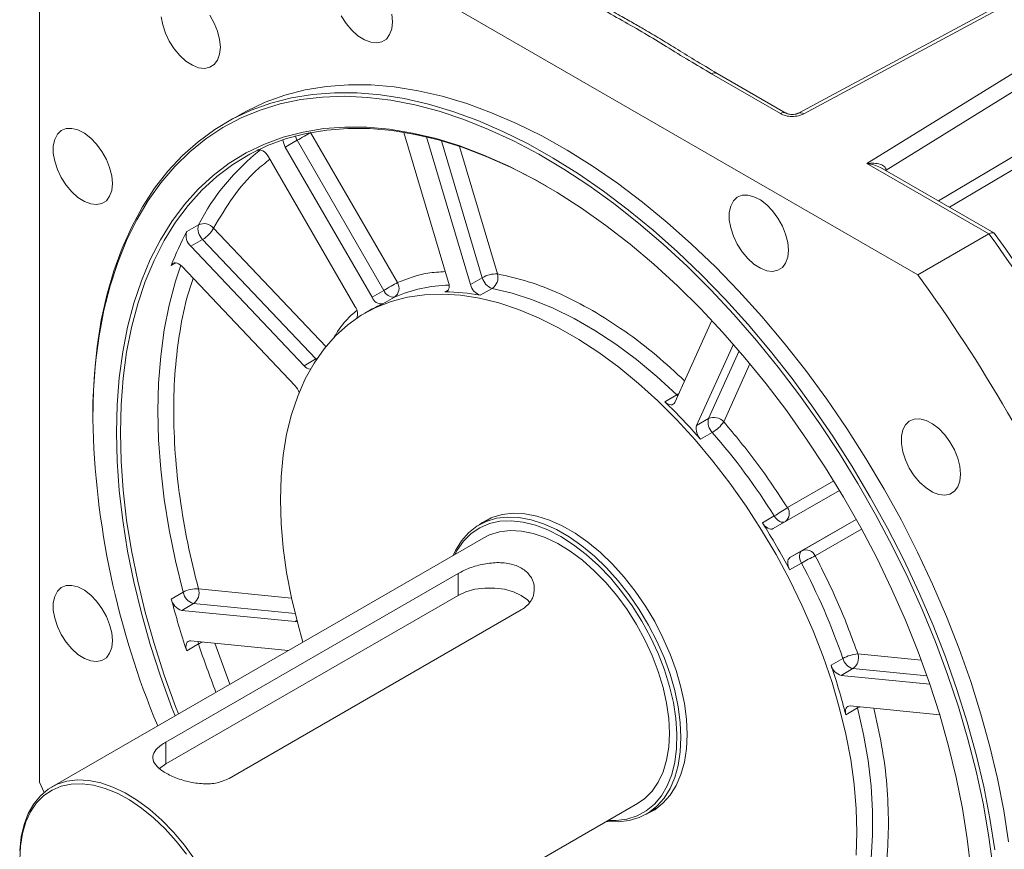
# Model space of a CAD drawing. Header units: inches. Extents: x -11650 to 8431, y -15911 to -4411.
# Tile 9 of 17: x -8195 to -8082, y -15573 to -15477. Entities that reach past the tile are written whole.
import ezdxf

# ---------------------------------------------------------------- set-up
doc = ezdxf.new("R2010")
doc.units = ezdxf.units.IN
doc.header["$MEASUREMENT"] = 0

msp = doc.modelspace()

# ---------------------------------------------------------------- linework, layer by layer
at = {"color": 7, "linetype": 'Continuous', "lineweight": 15}
for p, q in [((-8173.7945, -15459.4406), (-8091.9546, -15506.6741)), ((-8192.611, -15564.8294), (-8192.611, -15470.3119)), ((-8080.3289, -15474.4995), (-8105.6462, -15488.1252)), ((-8105.0396, -15488.207), (-8079.6996, -15474.5691)), ((-8072.9125, -15478.4863), (-8097.8069, -15493.8938)), ((-8095.6063, -15494.6603), (-8072.0068, -15480.0543)), ((-8115.5845, -15483.6335), (-8107.7067, -15488.1802)), ((-8107.0669, -15488.1168), (-8114.9447, -15483.5702)), ((-8169.6648, -15488.3021), (-8171.2487, -15489.2162)), ((-8161.5364, -15490.3475), (-8151.6008, -15507.5566)), ((-8145.731, -15507.5257), (-8150.8421, -15490.3252)), ((-8163.0815, -15491.2397), (-8164.4392, -15492.0232)), ((-8163.0815, -15491.2397), (-8153.1459, -15508.4487)), ((-8148.2515, -15490.8489), (-8143.2224, -15507.7735)), ((-8167.5072, -15492.3017), (-8167.6686, -15492.4125)), ((-8164.4392, -15492.0232), (-8154.5035, -15509.2323)), ((-8156.4235, -15510.3416), (-8166.3592, -15493.1325)), ((-8097.8069, -15493.8938), (-8083.8087, -15501.9728)), ((-8083.2513, -15501.8619), (-8096.2403, -15494.3653)), ((-8174.3816, -15500.9205), (-8175.7392, -15501.7041)), ((-8173.909, -15502.6041), (-8175.2667, -15503.3877)), ((-8173.909, -15502.6041), (-8160.9275, -15516.3064)), ((-8083.8087, -15501.9728), (-8091.9546, -15506.6741)), ((-8175.2667, -15503.3877), (-8162.2851, -15517.09)), ((-8163.3242, -15519.3875), (-8176.3058, -15505.6852)), ((-8143.2224, -15507.7735), (-8141.8648, -15506.9899)), ((-8154.5035, -15509.2323), (-8153.1459, -15508.4487)), ((-8140.7387, -15508.23), (-8142.0964, -15509.0136)), ((-8151.91, -15509.2096), (-8153.2676, -15509.9932)), ((-8154.8707, -15510.7994), (-8155.3232, -15511.0605)), ((-8119.8114, -15521.285), (-8115.5647, -15511.8954)), ((-8113.0924, -15514.6236), (-8117.3028, -15523.9329)), ((-8162.2851, -15517.09), (-8160.9275, -15516.3064)), ((-8120.9375, -15521.2254), (-8119.5798, -15520.4418)), ((-8186.5016, -15522.925), (-8186.5015, -15523.1862)), ((-8117.3028, -15523.9329), (-8115.9452, -15523.1493)), ((-8115.5103, -15524.7373), (-8116.8679, -15525.5208)), ((-8108.5303, -15535.7655), (-8100.9372, -15531.3785)), ((-8109.7662, -15535.0998), (-8108.4086, -15534.3163)), ((-8140.8643, -15534.5456), (-8142.2217, -15535.329)), ((-8099.0172, -15534.704), (-8106.6103, -15539.091)), ((-8141.6722, -15536.8038), (-8191.2263, -15565.4037)), ((-8106.6103, -15539.091), (-8105.2527, -15538.3075)), ((-8105.2939, -15539.711), (-8106.6516, -15540.4946)), ((-8178.1294, -15560.2356), (-8144.6408, -15540.9078)), ((-8144.6408, -15543.4221), (-8144.6408, -15540.9078)), ((-8144.6408, -15543.4221), (-8178.1294, -15562.7499)), ((-8176.1461, -15543.0562), (-8177.5037, -15543.8397)), ((-8174.9481, -15544.3593), (-8176.3058, -15545.1428)), ((-8176.3058, -15545.1428), (-8163.3242, -15546.425)), ((-8137.4, -15545.0868), (-8170.8886, -15564.4146)), ((-8175.7392, -15549.7779), (-8174.3816, -15548.9943)), ((-8164.0922, -15549.7434), (-8175.2667, -15548.6397)), ((-8101.9063, -15551.4351), (-8100.5487, -15550.6515)), ((-8100.7487, -15552.6054), (-8099.3911, -15551.8219)), ((-8100.7487, -15552.6054), (-8090.5847, -15553.6093)), ((-8098.8631, -15556.3243), (-8100.2207, -15557.1079)), ((-8089.458, -15557.1149), (-8099.7096, -15556.1023)), ((-8178.1294, -15560.2356), (-8178.1294, -15562.7499)), ((-8192.0852, -15566.0072), (-8192.611, -15564.8294)), ((-8173.631, -15595.8905), (-8124.0769, -15567.2906)), ((-8123.0748, -15568.5042), (-8121.7174, -15567.7208))]:
    msp.add_line(p, q, dxfattribs=at)
at = {"color": 8, "linetype": 'Continuous', "lineweight": 15}
for p, q in [((-8089.608, -15498.1931), (-8072.0068, -15487.7387)), ((-8071.528, -15488.9368), (-8088.3495, -15498.9195)), ((-8146.5277, -15491.2975), (-8141.8648, -15506.9899)), ((-8167.6686, -15492.4125), (-8167.6079, -15492.3774)), ((-8144.4663, -15491.9352), (-8140.1235, -15506.5501)), ((-8095.6063, -15494.6603), (-8095.6614, -15494.6994)), ((-8095.6063, -15494.6603), (-8095.6063, -15494.7313)), ((-8172.6575, -15501.3159), (-8159.7922, -15514.8956)), ((-8177.5037, -15505.6055), (-8176.9582, -15505.2906)), ((-8146.1659, -15508.6117), (-8145.7562, -15508.3752)), ((-8160.9275, -15516.3064), (-8160.764, -15516.2034)), ((-8160.9275, -15516.3064), (-8160.8712, -15516.3633)), ((-8112.4331, -15515.3841), (-8115.9452, -15523.1493)), ((-8111.1934, -15516.8533), (-8114.2039, -15523.5096)), ((-8119.5798, -15520.4418), (-8119.473, -15520.5369)), ((-8106.9076, -15533.3511), (-8101.6001, -15530.2846)), ((-8099.0169, -15534.7047), (-8105.2527, -15538.3075)), ((-8098.4003, -15535.8273), (-8103.7076, -15538.8936)), ((-8174.3894, -15542.6713), (-8163.7233, -15543.7247)), ((-8174.9481, -15544.3593), (-8163.3085, -15545.5089)), ((-8163.3242, -15546.425), (-8163.1075, -15546.2999)), ((-8172.5071, -15548.9123), (-8170.7949, -15553.6118)), ((-8098.8323, -15550.1339), (-8091.5655, -15550.8516)), ((-8099.3911, -15551.8219), (-8090.9132, -15552.6592)), ((-8098.8922, -15556.1831), (-8098.8631, -15556.3243))]:
    msp.add_line(p, q, dxfattribs=at)
at = {"color": 7, "linetype": 'Continuous', "lineweight": 15, "flags": 128}
for points in [[(-8171.8805, -15480.5672), (-8171.9598, -15479.6787), (-8172.1942, -15478.7402), (-8172.5725, -15477.7955), (-8173.0773, -15476.8888)], [(-8152.1674, -15477.657), (-8152.2467, -15476.7685)], [(-8178.6488, -15477.0847), (-8178.491, -15478.0035), (-8178.1828, -15478.9507), (-8177.7387, -15479.8818), (-8177.1793, -15480.7534), (-8176.5309, -15481.5247), (-8175.8237, -15482.1596), (-8175.0908, -15482.6285), (-8174.3665, -15482.9093), (-8173.6847, -15482.9891), (-8173.0773, -15482.864), (-8172.5725, -15482.5399), (-8172.1942, -15482.032), (-8171.9598, -15481.364), (-8171.8805, -15480.5672)], [(-8158.0256, -15476.9716), (-8157.4662, -15477.8432), (-8156.8178, -15478.6145), (-8156.1106, -15479.2494), (-8155.3777, -15479.7183), (-8154.6535, -15479.9992), (-8153.9717, -15480.0789), (-8153.3642, -15479.9538), (-8152.8595, -15479.6298), (-8152.4811, -15479.1219), (-8152.2467, -15478.4539), (-8152.1674, -15477.657)], [(-8186.5016, -15522.925), (-8186.4814, -15521.2658), (-8186.3206, -15518.0221), (-8185.9995, -15514.8865), (-8185.5191, -15511.8686), (-8184.8809, -15508.9776), (-8184.0868, -15506.2226), (-8183.1393, -15503.6121), (-8182.0413, -15501.1541), (-8180.7963, -15498.8563), (-8179.408, -15496.7257), (-8177.8808, -15494.7689), (-8176.2194, -15492.992), (-8174.4289, -15491.4004), (-8172.5149, -15489.9991), (-8170.4832, -15488.7925), (-8168.3402, -15487.7841), (-8166.0924, -15486.9773), (-8163.7469, -15486.3744), (-8161.3109, -15485.9773), (-8158.7918, -15485.7872), (-8156.1975, -15485.8048), (-8153.5361, -15486.03), (-8150.8156, -15486.462), (-8148.0447, -15487.0996), (-8145.2317, -15487.9407), (-8142.3854, -15488.9829), (-8139.5146, -15490.2228), (-8136.6282, -15491.6566), (-8133.7351, -15493.2799), (-8130.8442, -15495.0876), (-8127.9645, -15497.0743), (-8125.1048, -15499.2337), (-8122.2741, -15501.5592), (-8119.481, -15504.0435), (-8116.7343, -15506.6791), (-8114.0423, -15509.4577), (-8111.4134, -15512.3708), (-8108.8558, -15515.4093), (-8106.3772, -15518.5639), (-8103.9855, -15521.8249), (-8101.688, -15525.182), (-8099.4918, -15528.6251), (-8097.4036, -15532.1433), (-8095.43, -15535.7259), (-8093.577, -15539.3618), (-8091.8504, -15543.0397), (-8090.2555, -15546.7483), (-8088.7972, -15550.4761), (-8087.48, -15554.2116), (-8086.3081, -15557.9432), (-8085.2849, -15561.6594), (-8084.4138, -15565.3487), (-8083.6974, -15568.9997), (-8083.1378, -15572.6012)], [(-8081.5539, -15571.687), (-8082.1134, -15568.0856), (-8082.8299, -15564.4345), (-8083.701, -15560.7452), (-8084.7241, -15557.029), (-8085.8961, -15553.2974), (-8087.2132, -15549.5619), (-8088.6715, -15545.8342), (-8090.2665, -15542.1256), (-8091.9931, -15538.4477), (-8093.8461, -15534.8118), (-8095.8197, -15531.2292), (-8097.9078, -15527.7109), (-8100.1041, -15524.2679), (-8102.4016, -15520.9107), (-8104.7933, -15517.6498), (-8107.2718, -15514.4952), (-8109.8295, -15511.4566), (-8112.4584, -15508.5435), (-8115.1504, -15505.7649), (-8117.8971, -15503.1294), (-8120.6902, -15500.645), (-8123.5209, -15498.3196), (-8126.3806, -15496.1602), (-8129.2603, -15494.1735), (-8132.1512, -15492.3657), (-8135.0443, -15490.7424), (-8137.9307, -15489.3086), (-8140.8015, -15488.0687), (-8143.6477, -15487.0266), (-8146.4607, -15486.1854), (-8149.2317, -15485.5478), (-8151.9521, -15485.1158), (-8154.6136, -15484.8906), (-8157.2079, -15484.8731), (-8159.7269, -15485.0631), (-8162.163, -15485.4602), (-8164.5085, -15486.0631), (-8166.7563, -15486.87), (-8168.8993, -15487.8783), (-8169.6648, -15488.3021)], [(-8186.5015, -15523.1862), (-8186.4215, -15519.9066), (-8186.1815, -15516.7296), (-8185.7823, -15513.665), (-8185.2252, -15510.7223), (-8184.5119, -15507.9105), (-8183.6445, -15505.2384), (-8182.6258, -15502.7142), (-8181.459, -15500.3457), (-8180.1476, -15498.1402), (-8178.6956, -15496.1046), (-8177.1076, -15494.2452), (-8175.3885, -15492.5676), (-8173.5436, -15491.0771), (-8171.5785, -15489.7783), (-8169.4995, -15488.6752), (-8167.3128, -15487.7712), (-8165.0252, -15487.0691), (-8162.6439, -15486.5711), (-8160.1762, -15486.2787), (-8157.6297, -15486.1928), (-8155.0122, -15486.3137), (-8152.3319, -15486.641), (-8149.5971, -15487.1737), (-8146.8162, -15487.9101), (-8143.9977, -15488.848), (-8141.1505, -15489.9845), (-8138.2833, -15491.3161), (-8135.405, -15492.8386), (-8132.5245, -15494.5473), (-8129.6506, -15496.437), (-8126.7923, -15498.5018), (-8123.9584, -15500.7353), (-8121.1577, -15503.1307), (-8118.3987, -15505.6805), (-8115.6901, -15508.3769), (-8113.0402, -15511.2115), (-8110.4572, -15514.1755), (-8107.9491, -15517.2598), (-8105.5237, -15520.4548), (-8103.1883, -15523.7508), (-8100.9504, -15527.1374), (-8098.8167, -15530.6043), (-8096.7938, -15534.1406), (-8094.8881, -15537.7356), (-8093.1054, -15541.378), (-8091.4512, -15545.0566), (-8089.9306, -15548.76), (-8088.5484, -15552.4769), (-8087.3088, -15556.1956), (-8086.2156, -15559.9048), (-8085.2722, -15563.5928), (-8084.4816, -15567.2485), (-8083.8461, -15570.8604), (-8083.3678, -15574.4173)], [(-8184.2516, -15496.194), (-8184.3309, -15495.3055), (-8184.5653, -15494.367), (-8184.9437, -15493.4223), (-8185.4484, -15492.5156), (-8186.0559, -15491.6894), (-8186.7377, -15490.9821), (-8187.4619, -15490.427), (-8188.1948, -15490.0499), (-8188.902, -15489.8685), (-8189.5504, -15489.8913), (-8190.1098, -15490.1172), (-8190.554, -15490.5357), (-8190.8621, -15491.1271), (-8191.0199, -15491.8638), (-8191.0199, -15492.7115), (-8190.8621, -15493.6303), (-8190.554, -15494.5775), (-8190.1098, -15495.5086), (-8189.5504, -15496.3802), (-8188.902, -15497.1515), (-8188.1948, -15497.7864), (-8187.4619, -15498.2552), (-8186.7377, -15498.5361), (-8186.0559, -15498.6159), (-8185.4484, -15498.4908), (-8184.9437, -15498.1667), (-8184.5653, -15497.6588), (-8184.3309, -15496.9908), (-8184.2516, -15496.194)], [(-8085.9033, -15574.7818), (-8086.3024, -15571.3457), (-8086.8593, -15567.8501), (-8087.5722, -15564.3064), (-8088.4388, -15560.726), (-8089.4562, -15557.1208), (-8090.6212, -15553.5025), (-8091.9298, -15549.8828), (-8093.3779, -15546.2736), (-8094.9608, -15542.6866), (-8096.6733, -15539.1335), (-8098.5097, -15535.626), (-8100.4641, -15532.1754), (-8102.5301, -15528.7931), (-8104.701, -15525.4901), (-8106.9697, -15522.277), (-8109.3289, -15519.1645), (-8111.7707, -15516.1626), (-8114.2873, -15513.2812), (-8116.8704, -15510.5297), (-8119.5116, -15507.917), (-8122.2023, -15505.4516), (-8124.9337, -15503.1416), (-8127.6969, -15500.9946), (-8130.4829, -15499.0175), (-8133.2826, -15497.2167), (-8136.0869, -15495.5983), (-8138.8866, -15494.1673), (-8141.6726, -15492.9286), (-8144.4358, -15491.8861), (-8147.1673, -15491.0432), (-8149.8579, -15490.4027), (-8152.4992, -15489.9667), (-8155.0823, -15489.7366), (-8157.5988, -15489.7132), (-8160.0406, -15489.8964), (-8162.3998, -15490.2859), (-8164.6685, -15490.8801), (-8166.8394, -15491.6773), (-8168.9054, -15492.6748), (-8170.8599, -15493.8694), (-8172.6963, -15495.2572), (-8174.4087, -15496.8336), (-8175.9916, -15498.5935), (-8177.4397, -15500.5312), (-8178.7484, -15502.6403), (-8179.9133, -15504.914), (-8180.9307, -15507.3448), (-8181.7973, -15509.9248), (-8182.5102, -15512.6457), (-8183.0671, -15515.4984), (-8183.4662, -15518.4738), (-8183.7062, -15521.5621), (-8183.7863, -15524.7533), (-8183.7062, -15528.0369), (-8183.4662, -15531.4022), (-8183.0671, -15534.8382), (-8182.5102, -15538.3338), (-8181.7973, -15541.8776), (-8180.9307, -15545.4579), (-8179.9133, -15549.0631), (-8178.7484, -15552.6814), (-8177.4397, -15556.3011), (-8177.0776, -15557.2379)], [(-8134.4324, -15496.5301), (-8135.8542, -15495.7326), (-8138.641, -15494.3083), (-8141.4142, -15493.0752), (-8144.1646, -15492.0375), (-8146.8835, -15491.1985), (-8149.5618, -15490.561), (-8152.1908, -15490.127), (-8154.762, -15489.898), (-8157.267, -15489.8746), (-8159.6975, -15490.0571), (-8162.0458, -15490.4447), (-8164.304, -15491.0362), (-8166.465, -15491.8298), (-8168.5215, -15492.8227), (-8170.4669, -15494.0118), (-8172.2948, -15495.3931), (-8173.9994, -15496.9623), (-8175.5749, -15498.7141), (-8177.0164, -15500.6428), (-8178.319, -15502.7422), (-8179.4786, -15505.0054), (-8180.4913, -15507.425), (-8181.3539, -15509.9932), (-8182.0635, -15512.7015), (-8182.6179, -15515.5411), (-8183.0151, -15518.5028), (-8183.254, -15521.5768), (-8183.3337, -15524.7533), (-8183.254, -15528.0217), (-8183.0151, -15531.3715), (-8182.6179, -15534.7918), (-8182.0635, -15538.2712), (-8181.3539, -15541.7987), (-8180.4913, -15545.3625), (-8179.4786, -15548.9511), (-8178.319, -15552.5528), (-8177.0164, -15556.1558), (-8176.6859, -15557.0118)], [(-8163.0815, -15491.2397), (-8162.8926, -15491.1307), (-8162.6864, -15491.0116), (-8162.4708, -15490.8872), (-8162.2541, -15490.762), (-8162.0445, -15490.641), (-8161.8502, -15490.5288), (-8161.6787, -15490.4297), (-8161.5364, -15490.3475)], [(-8167.6686, -15492.4125), (-8167.5326, -15492.35), (-8167.3749, -15492.3345), (-8167.2018, -15492.3666), (-8167.0205, -15492.445), (-8166.8383, -15492.5665), (-8166.6627, -15492.7261), (-8166.5008, -15492.9174), (-8166.3592, -15493.1325)], [(-8106.7935, -15503.8443), (-8106.8729, -15502.9559), (-8107.1072, -15502.0173), (-8107.4856, -15501.0727), (-8107.9903, -15500.166), (-8108.5978, -15499.3397), (-8109.2796, -15498.6325), (-8110.0039, -15498.0773), (-8110.7367, -15497.7003), (-8111.4439, -15497.5189), (-8112.0924, -15497.5417), (-8112.6517, -15497.7676), (-8113.0959, -15498.186), (-8113.4041, -15498.7774), (-8113.5618, -15499.5142), (-8113.5618, -15500.3618), (-8113.4041, -15501.2807), (-8113.0959, -15502.2278), (-8112.6517, -15503.159), (-8112.0924, -15504.0305), (-8111.4439, -15504.8018), (-8110.7367, -15505.4367), (-8110.0039, -15505.9056), (-8109.2796, -15506.1865), (-8108.5978, -15506.2662), (-8107.9903, -15506.1412), (-8107.4856, -15505.8171), (-8107.1072, -15505.3092), (-8106.8729, -15504.6412), (-8106.7935, -15503.8443)], [(-8177.5037, -15505.6055), (-8177.4248, -15505.4607), (-8177.3144, -15505.3563), (-8177.1769, -15505.2965), (-8177.0181, -15505.2837), (-8176.8444, -15505.3186), (-8176.6628, -15505.3996), (-8176.4808, -15505.5235), (-8176.3058, -15505.6852)], [(-8153.1459, -15508.4487), (-8152.957, -15508.3397), (-8152.7508, -15508.2207), (-8152.5352, -15508.0962), (-8152.3184, -15507.971), (-8152.1089, -15507.85), (-8151.9146, -15507.7378), (-8151.743, -15507.6388), (-8151.6008, -15507.5566)], [(-8146.1659, -15508.6117), (-8146.0213, -15508.5919), (-8145.896, -15508.5317), (-8145.7944, -15508.4332), (-8145.72, -15508.2997), (-8145.6754, -15508.136), (-8145.6623, -15507.948), (-8145.681, -15507.7421), (-8145.731, -15507.5257)], [(-8119.5798, -15520.4418), (-8121.8727, -15518.3289), (-8124.209, -15516.3847), (-8126.5766, -15514.6194), (-8128.963, -15513.0421), (-8131.3556, -15511.6612), (-8133.742, -15510.4839), (-8136.1095, -15509.5164), (-8138.4459, -15508.7638), (-8140.7387, -15508.23)], [(-8162.412, -15548.7737), (-8163.0132, -15546.6574), (-8163.7257, -15543.7134), (-8164.2836, -15540.8075), (-8164.684, -15537.9538), (-8164.925, -15535.1662), (-8165.0055, -15532.4583), (-8164.925, -15529.8433), (-8164.684, -15527.3339), (-8164.2836, -15524.9424), (-8163.7257, -15522.6803), (-8163.0132, -15520.5589), (-8162.1494, -15518.5882), (-8161.1386, -15516.7781), (-8159.9856, -15515.1372), (-8158.6962, -15513.6736), (-8157.2765, -15512.3944), (-8155.7336, -15511.3059), (-8154.0749, -15510.4132), (-8152.3085, -15509.7209), (-8150.443, -15509.2323), (-8148.4875, -15508.9497), (-8146.4515, -15508.8745), (-8144.345, -15509.0071), (-8142.1782, -15509.3468), (-8139.9616, -15509.8921), (-8137.7061, -15510.6401), (-8135.4227, -15511.5874), (-8133.1224, -15512.7292), (-8130.8165, -15514.06), (-8128.5163, -15515.5734), (-8126.2328, -15517.2619), (-8123.9773, -15519.1173), (-8121.7608, -15521.1306), (-8119.594, -15523.292), (-8117.4874, -15525.591), (-8115.4515, -15528.0162), (-8113.496, -15530.5561), (-8111.6305, -15533.1981), (-8109.864, -15535.9293), (-8108.2053, -15538.7366), (-8106.6624, -15541.6061), (-8105.2428, -15544.524), (-8103.9533, -15547.476), (-8102.8004, -15550.4477), (-8101.7896, -15553.4246), (-8100.9257, -15556.3923), (-8100.2132, -15559.3363), (-8099.6554, -15562.2422), (-8099.255, -15565.0959), (-8099.0139, -15567.8835), (-8098.9334, -15570.5914), (-8098.9334, -15570.5914)], [(-8120.9375, -15521.2254), (-8120.7721, -15521.3659), (-8120.6023, -15521.4725), (-8120.4342, -15521.5414), (-8120.2735, -15521.5701), (-8120.1261, -15521.5577), (-8119.997, -15521.5046), (-8119.8909, -15521.4126), (-8119.8114, -15521.285)], [(-8087.0804, -15529.5091), (-8087.1598, -15528.6206), (-8087.3942, -15527.6821), (-8087.7725, -15526.7374), (-8088.2773, -15525.8308), (-8088.8847, -15525.0045), (-8089.5666, -15524.2972), (-8090.2908, -15523.7421), (-8091.0237, -15523.365), (-8091.7309, -15523.1836), (-8092.3793, -15523.2064), (-8092.9387, -15523.4323), (-8093.3828, -15523.8508), (-8093.691, -15524.4422), (-8093.8488, -15525.179), (-8093.8488, -15526.0266), (-8093.691, -15526.9454), (-8093.3828, -15527.8926), (-8092.9387, -15528.8237), (-8092.3793, -15529.6953), (-8091.7309, -15530.4666), (-8091.0237, -15531.1015), (-8090.2908, -15531.5704), (-8089.5666, -15531.8512), (-8088.8847, -15531.931), (-8088.2773, -15531.8059), (-8087.7725, -15531.4819), (-8087.3942, -15530.9739), (-8087.1598, -15530.3059), (-8087.0804, -15529.5091)], [(-8145.2232, -15538.8532), (-8144.9391, -15538.2558), (-8144.2523, -15537.156), (-8143.4294, -15536.2293), (-8142.4801, -15535.4864), (-8141.4155, -15534.9362), (-8140.2482, -15534.5851), (-8138.9917, -15534.4371), (-8137.6609, -15534.4941), (-8136.2713, -15534.7554), (-8134.8392, -15535.2179), (-8133.3815, -15535.8761), (-8131.9151, -15536.7224), (-8130.4574, -15537.7468), (-8129.0253, -15538.9374), (-8127.6357, -15540.2801), (-8126.3049, -15541.7593), (-8125.0484, -15543.3575), (-8123.8811, -15545.0561), (-8122.8165, -15546.8352), (-8121.8672, -15548.6738), (-8121.0443, -15550.5504), (-8120.3574, -15552.443), (-8119.8147, -15554.3295), (-8119.4224, -15556.1877), (-8119.1852, -15557.9958), (-8119.1058, -15559.7326)], [(-8142.2215, -15535.3289), (-8141.8259, -15535.0535), (-8140.7587, -15534.5019), (-8139.5884, -15534.1499), (-8138.3288, -15534.0016), (-8136.9946, -15534.0587), (-8135.6016, -15534.3206), (-8134.1659, -15534.7842), (-8132.7045, -15535.4441), (-8131.2345, -15536.2925), (-8129.773, -15537.3195), (-8128.3374, -15538.5131), (-8126.9443, -15539.8592), (-8125.6102, -15541.3421), (-8124.3505, -15542.9443), (-8123.1803, -15544.6472), (-8122.113, -15546.4307), (-8121.1613, -15548.2739), (-8120.3364, -15550.1552), (-8119.6478, -15552.0526), (-8119.1037, -15553.9438), (-8118.7104, -15555.8066), (-8118.4726, -15557.6192), (-8118.393, -15559.3604)], [(-8145.0229, -15538.7377), (-8144.756, -15538.2458), (-8144.0225, -15537.2018), (-8143.1536, -15536.3379), (-8142.1599, -15535.6648), (-8141.0536, -15535.1906), (-8139.8479, -15534.9209), (-8138.5576, -15534.8592), (-8137.1983, -15535.0061), (-8135.7866, -15535.3598), (-8134.3395, -15535.9161), (-8132.8746, -15536.6682)], [(-8109.7662, -15535.0998), (-8109.6284, -15535.2941), (-8109.4744, -15535.466), (-8109.3097, -15535.6093), (-8109.1401, -15535.7191), (-8108.9716, -15535.7915), (-8108.81, -15535.8238), (-8108.6612, -15535.8151), (-8108.5303, -15535.7655)], [(-8120.4295, -15559.2298), (-8120.5106, -15557.5446), (-8120.7529, -15555.7878), (-8121.1532, -15553.9821), (-8121.7064, -15552.1513), (-8122.4051, -15550.3191), (-8123.2403, -15548.5094), (-8124.2011, -15546.7458), (-8125.275, -15545.0513), (-8126.448, -15543.4481), (-8127.7047, -15541.9569), (-8129.0288, -15540.5973), (-8130.4031, -15539.387), (-8131.8096, -15538.3417), (-8133.23, -15537.4751), (-8134.6457, -15536.7984), (-8136.0383, -15536.3206), (-8137.3897, -15536.0477), (-8138.6823, -15535.9835), (-8139.8991, -15536.1286), (-8141.0244, -15536.4813), (-8141.6722, -15536.8038)], [(-8132.8746, -15536.6682), (-8131.4097, -15537.607), (-8129.9626, -15538.7211), (-8128.5508, -15539.997), (-8127.1915, -15541.4191), (-8125.9012, -15542.9702), (-8124.6956, -15544.6315), (-8123.5892, -15546.3828), (-8122.5955, -15548.2029), (-8121.7267, -15550.0697), (-8120.9931, -15551.9604), (-8120.4038, -15553.8522), (-8119.9658, -15555.7221), (-8119.6845, -15557.5474), (-8119.5634, -15559.3059), (-8119.6038, -15560.9764), (-8119.8053, -15562.5384), (-8120.1655, -15563.9731), (-8120.6799, -15565.263), (-8121.3424, -15566.3925), (-8122.1448, -15567.3478), (-8123.0775, -15568.1175), (-8124.1291, -15568.692), (-8125.2869, -15569.0645), (-8126.5367, -15569.2305), (-8127.4276, -15569.2244)], [(-8105.2939, -15539.711), (-8105.3933, -15539.4945), (-8105.4652, -15539.2752), (-8105.507, -15539.0609), (-8105.5173, -15538.859), (-8105.4957, -15538.6768), (-8105.443, -15538.5207), (-8105.361, -15538.3961), (-8105.2527, -15538.3075)], [(-8106.6103, -15539.091), (-8106.7187, -15539.1797), (-8106.8006, -15539.3043), (-8106.8533, -15539.4604), (-8106.8749, -15539.6426), (-8106.8646, -15539.8444), (-8106.8228, -15540.0588), (-8106.7509, -15540.2781), (-8106.6516, -15540.4946)], [(-8184.2516, -15548.5965), (-8184.3309, -15547.7081), (-8184.5653, -15546.7695), (-8184.9437, -15545.8249), (-8185.4484, -15544.9182), (-8186.0559, -15544.0919), (-8186.7377, -15543.3847), (-8187.4619, -15542.8295), (-8188.1948, -15542.4525), (-8188.902, -15542.2711), (-8189.5504, -15542.2939), (-8190.1098, -15542.5198), (-8190.554, -15542.9382), (-8190.8621, -15543.5296), (-8191.0199, -15544.2664), (-8191.0199, -15545.114), (-8190.8621, -15546.0329), (-8190.554, -15546.98), (-8190.1098, -15547.9112), (-8189.5504, -15548.7827), (-8188.902, -15549.554), (-8188.1948, -15550.1889), (-8187.4619, -15550.6578), (-8186.7377, -15550.9387), (-8186.0559, -15551.0184), (-8185.4484, -15550.8934), (-8184.9437, -15550.5693), (-8184.5653, -15550.0614), (-8184.3309, -15549.3934), (-8184.2516, -15548.5965)], [(-8136.4491, -15544.1808), (-8136.6852, -15543.9394), (-8137.4, -15543.4221), (-8138.2964, -15543.0095), (-8139.3294, -15542.7224), (-8140.4472, -15542.5752), (-8141.5937, -15542.5752), (-8142.7115, -15542.7224), (-8143.7444, -15543.0095), (-8144.6408, -15543.4221)], [(-8163.3242, -15546.425), (-8163.174, -15546.4199), (-8163.083, -15546.3935)], [(-8175.7392, -15549.7779), (-8175.7999, -15549.5438), (-8175.8248, -15549.3203), (-8175.8128, -15549.1167), (-8175.7644, -15548.9411), (-8175.6816, -15548.8007), (-8175.5678, -15548.7013), (-8175.4276, -15548.6469), (-8175.2667, -15548.6397)], [(-8099.7096, -15556.1023), (-8099.8598, -15556.1074), (-8099.9925, -15556.1534), (-8100.103, -15556.2387), (-8100.1874, -15556.3603), (-8100.2428, -15556.5138), (-8100.2672, -15556.694), (-8100.2598, -15556.8943), (-8100.2207, -15557.1079)], [(-8098.8631, -15580.7609), (-8098.1794, -15578.5073), (-8097.6635, -15576.1068), (-8097.3181, -15573.5719), (-8097.1449, -15570.9158), (-8097.1449, -15568.1526), (-8097.3181, -15565.2966), (-8097.6635, -15562.3629), (-8098.1794, -15559.3669), (-8098.8631, -15556.3243)], [(-8124.0769, -15567.2906), (-8123.2403, -15566.7058), (-8122.4051, -15565.8602), (-8121.7064, -15564.8345), (-8121.1532, -15563.6421), (-8120.7529, -15562.2986), (-8120.5106, -15560.8214), (-8120.4295, -15559.2298)], [(-8119.1058, -15559.7326), (-8119.1852, -15561.3778), (-8119.4224, -15562.9121), (-8119.8147, -15564.3175), (-8120.3574, -15565.5774), (-8121.0443, -15566.6772), (-8121.8672, -15567.604), (-8122.8165, -15568.3468), (-8123.8811, -15568.8971), (-8125.0484, -15569.2482), (-8126.3049, -15569.3961), (-8127.6279, -15569.34)], [(-8118.393, -15559.3604), (-8118.4726, -15561.0098), (-8118.7104, -15562.5479), (-8119.1037, -15563.9568), (-8119.6478, -15565.2199), (-8120.3364, -15566.3225), (-8121.1613, -15567.2515), (-8122.113, -15567.9962), (-8123.0746, -15568.5041)], [(-8178.1294, -15562.7499), (-8178.8442, -15563.2672), (-8178.8592, -15563.281)], [(-8194.8534, -15572.6557), (-8194.6914, -15571.1188), (-8194.3696, -15569.7061), (-8193.8921, -15568.4361), (-8193.2651, -15567.3252), (-8192.4969, -15566.3881), (-8191.5974, -15565.6368), (-8190.5784, -15565.0812), (-8189.4532, -15564.7285), (-8188.2363, -15564.5833), (-8186.9438, -15564.6476), (-8185.5924, -15564.9205), (-8184.1997, -15565.3983), (-8182.784, -15566.075), (-8181.3636, -15566.9416), (-8179.9571, -15567.9869), (-8178.5829, -15569.1972), (-8177.2587, -15570.5568), (-8176.002, -15572.048), (-8174.8291, -15573.6512)], [(-8194.8737, -15573.7257), (-8194.794, -15572.163), (-8194.5561, -15570.7127), (-8194.1631, -15569.3936), (-8193.62, -15568.2229), (-8192.934, -15567.2159), (-8192.114, -15566.3856), (-8191.1706, -15565.743), (-8190.1163, -15565.2964), (-8188.9646, -15565.0516), (-8187.7308, -15565.0118), (-8186.4307, -15565.1776), (-8185.0814, -15565.5467), (-8183.7005, -15566.1144), (-8182.306, -15566.8733), (-8180.916, -15567.8134), (-8179.5486, -15568.9225), (-8178.2218, -15570.1862), (-8176.9528, -15571.5879), (-8175.7581, -15573.1095)], [(-8098.9334, -15570.5914), (-8099.0139, -15573.2064)]]:
    msp.add_lwpolyline(points, dxfattribs=at)
at = {"color": 8, "linetype": 'Continuous', "lineweight": 15, "flags": 128}
for points in [[(-8176.4222, -15505.5727), (-8177.0225, -15507.4045), (-8177.7436, -15510.1298), (-8178.307, -15512.9889), (-8178.7107, -15515.9723), (-8178.9535, -15519.0701), (-8179.0345, -15522.272), (-8178.9535, -15525.5674), (-8178.7107, -15528.9455), (-8178.307, -15532.3949), (-8177.7436, -15535.9043), (-8177.0225, -15539.4619), (-8176.1461, -15543.0562)], [(-8119.3667, -15520.3016), (-8119.3977, -15520.3241), (-8119.5798, -15520.4418)], [(-8108.4086, -15534.3163), (-8108.2708, -15534.5106), (-8108.1168, -15534.6824), (-8107.9521, -15534.8258), (-8107.7825, -15534.9356), (-8107.6139, -15535.0079), (-8107.4524, -15535.0403), (-8107.3036, -15535.0315), (-8107.1945, -15534.9937)], [(-8174.4492, -15548.7205), (-8174.4423, -15548.7602), (-8174.3816, -15548.9943)], [(-8098.8631, -15556.3243), (-8098.67, -15556.2255), (-8098.6325, -15556.2087)]]:
    msp.add_lwpolyline(points, dxfattribs=at)
at = {"color": 8, "linetype": 'Continuous', "lineweight": 15}
for centre, radius, start, end in [((-8115.2097, -15484.1569), 0.6438, 65.693153, 125.608913), ((-8107.3338, -15488.6874), 0.6296, 64.60134, 126.322647), ((-8105.4132, -15488.689), 0.6098, 52.219578, 112.667978), ((-8161.2966, -15490.1972), 2.0671, 195.29723, 210.287507), ((-8151.0843, -15512.9665), 26.2273, 128.161228, 152.658472), ((-8145.1449, -15525.1489), 17.3155, 91.731681, 112.997695), ((-8107.88, -15534.0328), 1.1876, 308.400643, 35.03668), ((-8172.5912, -15552.17), 3.6456, 111.292865, 119.413559), ((-8070.3734, -15514.644), 109.5337, 198.276623, 201.355198)]:
    msp.add_arc(centre, radius, start, end, dxfattribs=at)
at = {"color": 7, "linetype": 'Continuous', "lineweight": 15}
for centre, radius, start, end in [((-8162.8466, -15491.0623), 1.8601, 183.177485, 211.10707), ((-8145.7869, -15517.6005), 33.9093, 152.044054, 159.283843), ((-8174.148, -15502.1656), 1.6568, 163.827121, 227.530705), ((-8172.7904, -15501.382), 1.6568, 163.827121, 227.530705), ((-8173.7794, -15502.2512), 1.4606, 39.816693, 114.348847), ((-8175.6186, -15499.6913), 3.3775, 300.409482, 331.247533), ((-8226.0834, -15605.8424), 176.1562, 23.868165, 36.131843), ((-8140.1958, -15509.9308), 3.3814, 88.773979, 119.574917), ((-8140.1607, -15506.5738), 1.7542, 193.720461, 250.758986), ((-8141.6342, -15506.9495), 1.5626, 304.963823, 14.806742), ((-8234.2293, -15610.5438), 176.1562, 23.868165, 36.131843), ((-8152.0381, -15508.0335), 1.1831, 200.545056, 276.215082), ((-8152.642, -15508.2173), 1.2331, 306.41336, 32.398305), ((-8141.5183, -15507.3574), 1.7542, 193.720461, 250.758986), ((-8153.3957, -15508.8171), 1.1831, 200.545056, 276.215082), ((-8146.3735, -15531.5165), 22.9058, 79.238151, 89.480616), ((-8157.5081, -15511.1468), 1.3508, 338.583749, 36.592089), ((-8147.0525, -15524.3491), 15.6436, 113.409239, 119.984859), ((-8161.4256, -15516.3961), 1.1047, 218.91384, 262.71312), ((-8164.8996, -15520.8634), 2.1587, 18.898346, 43.134015), ((-8169.1537, -15570.9808), 69.285, 41.005413, 45.90008), ((-8114.3264, -15523.5595), 1.6699, 165.780069, 224.850636), ((-8115.3197, -15524.5147), 1.5018, 42.011976, 114.610374), ((-8090.1108, -15521.1889), 96.4114, 181.18705, 202.691664), ((-8115.6841, -15524.3431), 1.6699, 165.780069, 224.850636), ((-8117.5169, -15521.293), 3.9861, 300.224282, 326.214961), ((-8174.1028, -15575.5989), 77.5886, 32.145464, 40.959822), ((-8117.6669, -15518.269), 18.5265, 299.982301, 305.503441), ((-8178.1622, -15578.1847), 80.8352, 27.791743, 32.208169), ((-8095.9594, -15555.8786), 18.6688, 114.521423, 120.000466), ((-8104.7793, -15539.3892), 1.1808, 24.817044, 113.633937), ((-8173.9054, -15575.9692), 77.6027, 19.041123, 27.854491), ((-8174.6401, -15545.7282), 3.0672, 85.310589, 119.405629), ((-8174.4659, -15542.7138), 1.7147, 191.517678, 253.66802), ((-8175.8173, -15543.1351), 1.5014, 305.375827, 17.995496), ((-8078.316, -15517.5976), 102.6005, 194.819219, 198.279119), ((-8175.8236, -15543.4973), 1.7147, 191.517678, 253.66802), ((-8098.5672, -15554.117), 3.9919, 93.807859, 119.759984), ((-8100.2603, -15550.5977), 1.5014, 305.376586, 17.994737), ((-8098.9374, -15550.2155), 1.6692, 195.143695, 254.230598), ((-8167.435, -15573.9936), 69.3028, 14.102128, 18.996214), ((-8100.2951, -15550.999), 1.6692, 195.143695, 254.230598)]:
    msp.add_arc(centre, radius, start, end, dxfattribs=at)
for points, knots in [([(-8133.8728, -15473.0785), (-8133.0027, -15473.5682), (-8131.217, -15474.5731), (-8128.4955, -15476.0261), (-8125.8149, -15477.4978), (-8123.257, -15478.9738), (-8120.718, -15480.5145), (-8118.1988, -15482.0855), (-8116.4448, -15483.1241), (-8115.5845, -15483.6335)], [0, 0, 0, 0, 0.14092158, 0.28920395, 0.4298966, 0.5699281, 0.70860232, 0.85708791, 1, 1, 1, 1]), ([(-8114.9447, -15483.5702), (-8115.8256, -15483.0483), (-8117.436, -15482.0943), (-8119.6128, -15480.7406), (-8121.5022, -15479.5856), (-8123.1241, -15478.6201), (-8124.63, -15477.7515), (-8126.2037, -15476.8692), (-8128.1374, -15475.8127), (-8130.5534, -15474.5202), (-8132.289, -15473.5454), (-8133.233, -15473.0152)], [0, 0, 0, 0, 0.14689943, 0.26853248, 0.36926221, 0.46457885, 0.53768378, 0.61589272, 0.71883228, 0.84707374, 1, 1, 1, 1]), ([(-8107.7067, -15488.1802), (-8107.5214, -15488.2663), (-8107.1361, -15488.4452), (-8106.3834, -15488.5314), (-8105.6259, -15488.4604), (-8105.23, -15488.2893), (-8105.0396, -15488.207)], [0, 0, 0, 0, 0.24055895, 0.5000021, 0.75944756, 1, 1, 1, 1]), ([(-8106.349, -15488.27), (-8106.452, -15488.2657), (-8106.596, -15488.2596), (-8106.7816, -15488.2237), (-8106.9123, -15488.1874), (-8107.0171, -15488.1447), (-8107.0497, -15488.1255), (-8107.0624, -15488.118)], [0, 0, 0, 0, 0.33191342, 0.464542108, 0.670146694, 0.871253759, 1, 1, 1, 1]), ([(-8105.6487, -15488.126), (-8105.6509, -15488.1273), (-8105.6721, -15488.1405), (-8105.7645, -15488.1803), (-8105.9087, -15488.2222), (-8106.1015, -15488.2604), (-8106.2553, -15488.2664), (-8106.349, -15488.27)], [0, 0, 0, 0, 0.02936829, 0.27680853, 0.47849702, 0.68227965, 1, 1, 1, 1]), ([(-8097.8069, -15493.8938), (-8097.535, -15493.8728), (-8096.9973, -15493.8314), (-8096.3694, -15493.9411), (-8095.9676, -15494.1188), (-8095.7605, -15494.2787), (-8095.6307, -15494.46), (-8095.6142, -15494.5953), (-8095.6063, -15494.6603)], [0, 0, 0, 0, 0.29583627, 0.58496278, 0.71295744, 0.82163962, 0.91429688, 1, 1, 1, 1]), ([(-8083.2044, -15501.9373), (-8083.2153, -15501.9102), (-8083.2403, -15501.8483), (-8083.3485, -15501.8263), (-8083.4819, -15501.8335), (-8083.6373, -15501.8814), (-8083.7522, -15501.9426), (-8083.8087, -15501.9728)], [0, 0, 0, 0, 0.170565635, 0.388762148, 0.59933368, 0.802864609, 1, 1, 1, 1]), ([(-8073.0466, -15517.5178), (-8073.8512, -15516.147), (-8074.9757, -15514.2313), (-8076.7025, -15511.4568), (-8078.1938, -15509.1288), (-8080.0224, -15506.3937), (-8081.693, -15503.9781), (-8082.7833, -15502.4886), (-8083.1929, -15501.9291)], [0, 0, 0, 0, 0.25525194, 0.35672844, 0.52538458, 0.7001478, 0.88735751, 1, 1, 1, 1]), ([(-8114.2039, -15523.5096), (-8112.9087, -15525.0588), (-8110.3184, -15528.1571), (-8108.0445, -15531.6197), (-8106.9076, -15533.3511)], [0, 0, 0, 0, 0.49999963, 1, 1, 1, 1]), ([(-8103.7076, -15538.8936), (-8102.7766, -15540.744), (-8100.9148, -15544.4446), (-8099.5265, -15548.2375), (-8098.8323, -15550.1339)], [0, 0, 0, 0, 0.49999984, 1, 1, 1, 1]), ([(-8144.6408, -15540.9078), (-8144.2051, -15540.6867), (-8143.3342, -15540.2447), (-8141.6761, -15539.7832), (-8139.9552, -15539.6007), (-8138.3227, -15539.8104), (-8137.0074, -15540.4373), (-8136.1507, -15541.3928), (-8135.8091, -15542.5516), (-8136.0337, -15543.7532), (-8136.6696, -15544.6142), (-8137.2319, -15544.978), (-8137.4, -15545.0868)], [0, 0, 0, 0, 0.10423903, 0.20836781, 0.31531007, 0.42427769, 0.5302798, 0.63313067, 0.73716612, 0.8449775, 0.9536612, 1, 1, 1, 1]), ([(-8170.8886, -15564.4146), (-8171.3243, -15564.608), (-8172.1952, -15564.9946), (-8173.8534, -15565.0746), (-8175.5742, -15564.8263), (-8177.2068, -15564.2953), (-8178.5221, -15563.6074), (-8179.3788, -15562.8605), (-8179.7203, -15562.0936), (-8179.4958, -15561.3168), (-8178.8599, -15560.6844), (-8178.2975, -15560.3389), (-8178.1294, -15560.2356)], [0, 0, 0, 0, 0.10423949, 0.20836872, 0.31531046, 0.42427796, 0.53027999, 0.63313075, 0.7371664, 0.8449772, 0.95366133, 1, 1, 1, 1]), ([(-8095.313, -15569.5467), (-8095.353, -15570.9425), (-8095.433, -15573.7352), (-8096.0335, -15577.606), (-8096.7449, -15579.9143), (-8097.1005, -15581.0681)], [0, 0, 0, 0, 0.33324594, 0.66674462, 1, 1, 1, 1])]:
    msp.add_open_spline(points, degree=3, knots=knots, dxfattribs=at)
at = {"color": 8, "linetype": 'Continuous', "lineweight": 15}
for points, knots in [([(-8166.2009, -15493.4066), (-8166.7314, -15493.8243), (-8168.2894, -15495.051), (-8170.4919, -15497.6584), (-8171.9358, -15500.097), (-8172.6575, -15501.3159)], [0, 0, 0, 0, 0.2051983, 0.60272061, 1, 1, 1, 1]), ([(-8096.2403, -15494.3654), (-8096.4868, -15494.2485), (-8096.9857, -15494.012), (-8097.531, -15493.9335), (-8097.8069, -15493.8938)], [0, 0, 0, 0, 0.494102, 1, 1, 1, 1]), ([(-8175.0031, -15507.0602), (-8175.2152, -15507.6893), (-8175.8523, -15509.5785), (-8176.5503, -15513.0825), (-8177.1069, -15517.5172), (-8177.2835, -15522.2379), (-8177.1051, -15527.1626), (-8176.5575, -15532.2376), (-8175.6869, -15537.4139), (-8174.8219, -15540.9188), (-8174.3894, -15542.6713)], [0, 0, 0, 0, 0.06604232, 0.19832212, 0.33259877, 0.46688314, 0.60115976, 0.73544411, 0.86772006, 1, 1, 1, 1]), ([(-8151.6008, -15507.5566), (-8150.472, -15507.1189), (-8148.7454, -15506.4495), (-8146.7769, -15506.338), (-8146.0954, -15506.2995)], [0, 0, 0, 0, 0.653810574, 1, 1, 1, 1]), ([(-8140.1235, -15506.5501), (-8138.9548, -15506.8147), (-8136.6086, -15507.3458), (-8132.9574, -15508.7831), (-8129.2542, -15510.6777), (-8125.5514, -15513.0586), (-8122.0053, -15515.75), (-8119.7614, -15517.8293), (-8118.6953, -15518.8173)], [0, 0, 0, 0, 0.167958, 0.33717041, 0.50739374, 0.67760714, 0.8468243, 1, 1, 1, 1]), ([(-8158.9733, -15514.0201), (-8158.506, -15513.2676), (-8157.7235, -15512.0075), (-8156.6712, -15511.1115), (-8156.2473, -15510.7506)], [0, 0, 0, 0, 0.597186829, 1, 1, 1, 1]), ([(-8097.0144, -15556.3685), (-8096.6908, -15557.7963), (-8096.0125, -15560.7891), (-8095.4339, -15565.2194), (-8095.3533, -15568.1046), (-8095.313, -15569.5467)], [0, 0, 0, 0, 0.313331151, 0.656790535, 1, 1, 1, 1])]:
    msp.add_open_spline(points, degree=3, knots=knots, dxfattribs=at)

doc.saveas('drawing.dxf')
